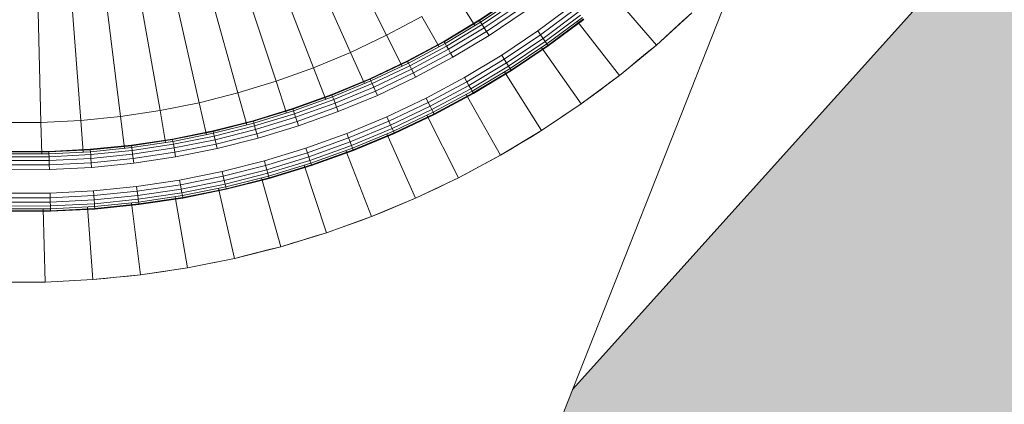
# Model space of a CAD drawing. Header units: centimetres. Extents: x 511 to 2122, y 723 to 1373.
# Tile 14 of 89: x 998.14 to 1004.3, y 751.08 to 753.49. Entities that reach past the tile are written whole.
import ezdxf

# ---------------------------------------------------------------- set-up
doc = ezdxf.new("R2010")
doc.units = ezdxf.units.CM
for name, color, linetype, lineweight in [('G-IMPT', 8, 'Continuous', 18), ('I-FURN', 30, 'Continuous', 18), ('Q-CASE', 31, 'Continuous', 18)]:
    doc.layers.add(name, color=color, linetype=linetype, lineweight=lineweight)

# ---------------------------------------------------------------- blocks, each defined once
blk = doc.blocks.new('Componentes de gabinete 22 - Componentes de gabinete 22-561788-PROJETO_TÉRREO')
at = {"layer": 'Q-CASE'}
h = blk.add_hatch(color=256, dxfattribs=at)
h.paths.add_polyline_path([(1178.6493, 737.5801), (1182.0634, 737.5801), (1182.0634, 777.5801), (936.0634, 777.5801), (936.0634, 737.5801), (1164.3944, 737.5801)], flags=0)
h.paths.add_polyline_path([(1121.6298, 738.5801), (995.9284, 738.5801), (995.9284, 739.8501), (996.8809, 739.8501), (996.8809, 740.4851), (1055.5093, 740.4851), (1055.5093, 740.8026), (1056.6785, 740.8026), (1056.6785, 740.4851), (1056.8801, 740.4851), (1056.8801, 740.8026), (1057.9082, 740.8026), (1057.9082, 740.4851), (1058.1501, 740.4851), (1058.1501, 740.8026), (1058.9259, 740.8026), (1058.9363, 740.8026), (1059.1782, 740.8026), (1059.1782, 740.4851), (1059.3798, 740.4851), (1059.3798, 740.8026), (1060.4079, 740.8026), (1060.4079, 740.4851), (1060.5893, 740.4851), (1060.5893, 740.8026), (1061.819, 740.8026), (1061.819, 740.4851), (1062.1247, 740.4851), (1062.1247, 740.8026), (1063.2737, 740.8026), (1063.2737, 740.4851), (1063.472, 740.4851), (1063.472, 740.8026), (1064.5001, 740.8026), (1064.5001, 740.4851), (1123.2459, 740.4851), (1123.2459, 739.8501), (1124.1984, 739.8501), (1124.1984, 738.5801), (1122.9284, 738.5801)], flags=0)
h.paths.add_polyline_path([(993.5232, 742.2111), (983.7712, 750.9918), (973.0854, 755.2113), (974.659, 759.1965), (972.7284, 760.9616), (976.7003, 765.4055), (976.7414, 765.5508), (976.5374, 765.6551), (976.5629, 765.7642), (976.2768, 765.8853), (976.035, 766.1155), (975.6638, 766.3066), (975.1379, 766.3993), (974.9561, 766.381), (974.5824, 766.1252), (975.281, 767.8751), (975.3864, 767.4402), (975.5722, 767.2496), (976.0489, 767.0008), (976.3771, 766.9277), (976.7567, 766.9261), (976.9908, 766.8363), (977.0392, 766.9625), (977.2648, 766.8759), (977.4677, 767.3306), (977.8593, 767.5114), (977.9512, 767.5342), (981.1652, 775.6738), (984.7137, 774.2726), (987.4508, 777.2827), (995.5427, 769.9967), (1007.2085, 765.3903), (1005.4905, 761.0396), (1008.2307, 758.5455), (1001.5963, 751.1773), (999.1286, 744.9278), (996.7979, 745.8481), (993.7775, 742.4936)], flags=0)
h.paths.add_polyline_path([(1152.5634, 749.6033), (1151.0662, 749.7155), (1149.5696, 750.1427), (1148.1423, 750.8536), (1147.5752, 751.2491), (1146.9021, 751.7351), (1145.8117, 752.9581), (1144.9641, 754.3489), (1144.3823, 755.8469), (1144.0927, 757.275), (1144.1533, 759.0479), (1144.4179, 760.472), (1145.0987, 762.1422), (1146.0185, 763.4519), (1147.0316, 764.5195), (1148.3041, 765.4345), (1150.5939, 766.3599), (1152.6426, 766.5545), (1154.0606, 766.447), (1155.5572, 766.0198), (1156.9845, 765.3089), (1157.5516, 764.9134), (1158.2246, 764.4274), (1159.315, 763.2044), (1160.1854, 761.7822), (1160.4281, 761.2257), (1160.7521, 760.3304), (1161.0155, 758.8879), (1161.0151, 757.3317), (1160.6853, 755.6561), (1160.1217, 754.1974), (1159.2452, 752.8345), (1157.8062, 751.4037), (1156.6774, 750.6793), (1155.1996, 750.0222), (1153.8339, 749.678), (1152.59, 749.6049)], flags=0)
h.paths.add_polyline_path([(1136.5634, 753.1178), (1135.5284, 753.2379), (1134.8724, 753.4261), (1134.3478, 753.6776), (1133.8166, 753.9458), (1132.9111, 754.7194), (1132.2587, 755.6126), (1131.7634, 756.8632), (1131.7053, 757.1688), (1131.6071, 757.7984), (1131.685, 758.9554), (1131.9726, 759.9695), (1132.4837, 760.8971), (1133.0544, 761.5883), (1133.6912, 762.0582), (1134.4655, 762.5731), (1135.4941, 762.9193), (1135.7023, 762.9573), (1136.5634, 763.0447), (1137.7612, 762.8921), (1138.8952, 762.4593), (1139.8697, 761.7816), (1140.2456, 761.3845), (1140.7281, 760.7699), (1141.2561, 759.6493), (1141.3586, 759.2846), (1141.5251, 758.2452), (1141.3311, 756.7359), (1140.9026, 755.6836), (1140.4024, 754.9476), (1139.4484, 754.0575), (1139.3499, 753.981), (1138.6468, 753.6082), (1138.2123, 753.3985), (1137.3664, 753.2079), (1136.7732, 753.1413)], flags=0)
h.paths.add_polyline_path([(973.5978, 767.893), (973.6032, 767.8719), (973.6442, 767.8998)], flags=0)
h.paths.add_polyline_path([(974.4017, 766.0337), (974.2968, 766.1991), (974.2226, 766.4253), (973.9176, 766.5447), (973.7305, 766.6689), (973.7305, 766.7009), (973.5177, 766.9266), (973.3819, 767.163), (973.3385, 767.3308), (973.3285, 767.6554), (973.6775, 767.9311), (973.8782, 768.0027), (974.1194, 768.0411), (974.5391, 768.0206), (974.8108, 767.9254), (975.0347, 768.0526), (975.1901, 768.0876), (975.1901, 768.0407), (975.2073, 767.9893), (975.2164, 767.916), (975.1842, 767.9017), (975.2214, 767.828), (974.5672, 766.1788), (974.5172, 766.15), (974.5672, 766.1307), (974.4545, 766.0683), (974.4351, 766.0415), (974.4151, 766.0369)], flags=0)
blk = doc.blocks.new('livro OCA - Books10_skp_-562522-PROJETO_TÉRREO')
at = {"layer": 'G-IMPT'}
blk.add_line((0, 28), (9.9349, 28), dxfattribs=at)
blk = doc.blocks.new('livro OCA - Books10_skp-562521-PROJETO_TÉRREO')
blk.add_blockref('livro OCA - Books10_skp_-562522-PROJETO_TÉRREO', (202.7439, -44.5353))
blk = doc.blocks.new('livro OCA - livro OCA-562932-PROJETO_TÉRREO')
blk.add_blockref('livro OCA - Books10_skp-562521-PROJETO_TÉRREO', (-202.7439, 35.5871))
blk = doc.blocks.new('livro OCA - Books10_skp_-V26-PROJETO_TÉRREO')
at = {"layer": 'G-IMPT'}
blk.add_line((12.4029, 28), (22, 28), dxfattribs=at)
blk = doc.blocks.new('livro OCA - Books10_skp-V27-PROJETO_TÉRREO')
blk.add_blockref('livro OCA - Books10_skp_-V26-PROJETO_TÉRREO', (202.7439, -44.5353))
blk = doc.blocks.new('livro OCA - livro OCA-V28-PROJETO_TÉRREO')
blk.add_blockref('livro OCA - Books10_skp-V27-PROJETO_TÉRREO', (-202.7439, 35.5871))
blk = doc.blocks.new('LUPA - LUPA_skp_-562653-PROJETO_TÉRREO')
at = {"layer": 'G-IMPT'}
for p, q in [((5.8856, 7.5277), (5.7102, 7.616)), ((5.8856, 7.5277), (5.7531, 7.2797)), ((6.0564, 7.4309), (5.8856, 7.5277)), ((6.0564, 7.4309), (5.9112, 7.1887)), ((6.0564, 7.4309), (6.2223, 7.3259)), ((6.2223, 7.3259), (6.0646, 7.0899)), ((6.3828, 7.2128), (6.2223, 7.3259)), ((6.3828, 7.2128), (6.2129, 6.9838)), ((6.5376, 7.092), (6.3828, 7.2128)), ((6.5376, 7.092), (6.3558, 6.8706)), ((6.6862, 6.9638), (6.5376, 7.092)), ((6.6862, 6.9638), (6.4929, 6.7505)), ((6.8284, 6.8284), (6.6862, 6.9638)), ((6.0782, 6.8021), (5.992, 6.6858)), ((6.8284, 6.8284), (6.6238, 6.6238)), ((6.9638, 6.6862), (6.8284, 6.8284)), ((6.2123, 6.6957), (6.1213, 6.5849)), ((6.9638, 6.6862), (6.7483, 6.4909)), ((6.9638, 6.6862), (7.092, 6.5376)), ((6.2456, 6.4777), (6.1213, 6.5849)), ((6.341, 6.5829), (6.2456, 6.4777)), ((7.092, 6.5376), (6.8661, 6.3522)), ((7.092, 6.5376), (7.2128, 6.3828)), ((6.2456, 6.4777), (5.8011, 5.9873)), ((6.2456, 6.4777), (6.3645, 6.3645)), ((6.4639, 6.4639), (6.3645, 6.3645)), ((6.3645, 6.3645), (5.8965, 5.8965)), ((6.4777, 6.2456), (6.3645, 6.3645)), ((7.2128, 6.3828), (6.9769, 6.2078)), ((7.3259, 6.2223), (7.2128, 6.3828)), ((6.5808, 6.3391), (6.4777, 6.2456)), ((6.4777, 6.2456), (5.9873, 5.8011)), ((6.5849, 6.1213), (6.4777, 6.2456)), ((6.6913, 6.2087), (6.5849, 6.1213)), ((7.3259, 6.2223), (7.0804, 6.0583)), ((7.4309, 6.0564), (7.3259, 6.2223)), ((6.5849, 6.1213), (6.0732, 5.7015)), ((6.6858, 5.992), (6.5849, 6.1213)), ((6.7952, 6.0731), (6.6858, 5.992)), ((7.4309, 6.0564), (7.1765, 5.9039)), ((7.4309, 6.0564), (7.5277, 5.8856)), ((6.6858, 5.992), (6.1542, 5.5977)), ((6.7803, 5.8578), (6.6858, 5.992)), ((6.8924, 5.9326), (6.7803, 5.8578)), ((7.5277, 5.8856), (7.2648, 5.7451)), ((7.5277, 5.8856), (7.616, 5.7102)), ((6.7803, 5.8578), (6.23, 5.4901)), ((6.8681, 5.7191), (6.7803, 5.8578)), ((6.9825, 5.7876), (6.8681, 5.7191)), ((6.8681, 5.7191), (6.3005, 5.3788)), ((6.949, 5.5763), (6.8681, 5.7191)), ((7.616, 5.7102), (7.3451, 5.5821)), ((7.6955, 5.5307), (7.616, 5.7102)), ((7.0653, 5.6384), (6.949, 5.5763)), ((6.949, 5.5763), (6.3653, 5.2643)), ((6.949, 5.5763), (7.0228, 5.4297)), ((7.6955, 5.5307), (7.4174, 5.4155)), ((7.6955, 5.5307), (7.7662, 5.3476)), ((7.1407, 5.4854), (7.0228, 5.4297)), ((7.0228, 5.4297), (6.4245, 5.1467)), ((7.0228, 5.4297), (7.0893, 5.2797)), ((7.2084, 5.329), (7.0893, 5.2797)), ((7.0893, 5.2797), (6.4779, 5.0264)), ((7.1484, 5.1265), (7.0893, 5.2797))]:
    blk.add_line(p, q, dxfattribs=at)
at = {"layer": 'G-IMPT', "flags": 128}
for points in [[(5.8856, 7.5277), (5.8417, 7.5498), (5.7979, 7.5718), (5.7541, 7.5939), (5.7102, 7.616)], [(6.0564, 7.4309), (6.0137, 7.4551), (5.971, 7.4793), (5.9283, 7.5035), (5.8856, 7.5277)], [(6.2223, 7.3259), (6.1808, 7.3521), (6.1393, 7.3784), (6.0979, 7.4047), (6.0564, 7.4309)], [(6.3828, 7.2128), (6.3427, 7.2411), (6.3025, 7.2694), (6.2624, 7.2976), (6.2223, 7.3259)], [(6.5376, 7.092), (6.4989, 7.1222), (6.4602, 7.1524), (6.4215, 7.1826), (6.3828, 7.2128)], [(6.6862, 6.9638), (6.6491, 6.9959), (6.6119, 7.0279), (6.5747, 7.06), (6.5376, 7.092)], [(6.8284, 6.8284), (6.7929, 6.8623), (6.7573, 6.8961), (6.7218, 6.93), (6.6862, 6.9638)], [(6.9638, 6.6862), (6.93, 6.7218), (6.8961, 6.7573), (6.8623, 6.7929), (6.8284, 6.8284)], [(7.092, 6.5376), (7.06, 6.5747), (7.0279, 6.6119), (6.9959, 6.6491), (6.9638, 6.6862)], [(7.2128, 6.3828), (7.1826, 6.4215), (7.1524, 6.4602), (7.1222, 6.4989), (7.092, 6.5376)], [(7.3259, 6.2223), (7.2976, 6.2624), (7.2694, 6.3025), (7.2411, 6.3427), (7.2128, 6.3828)], [(7.4309, 6.0564), (7.4047, 6.0979), (7.3784, 6.1393), (7.3521, 6.1808), (7.3259, 6.2223)], [(7.5277, 5.8856), (7.5035, 5.9283), (7.4793, 5.971), (7.4551, 6.0137), (7.4309, 6.0564)], [(7.616, 5.7102), (7.5939, 5.7541), (7.5718, 5.7979), (7.5498, 5.8417), (7.5277, 5.8856)], [(7.6955, 5.5307), (7.6756, 5.5756), (7.6557, 5.6205), (7.6358, 5.6653), (7.616, 5.7102)], [(7.7662, 5.3476), (7.7485, 5.3934), (7.7308, 5.4391), (7.7132, 5.4849), (7.6955, 5.5307)]]:
    blk.add_lwpolyline(points, dxfattribs=at)
blk = doc.blocks.new('LUPA - LUPA_skp_-562654-PROJETO_TÉRREO')
at = {"layer": 'G-IMPT', "flags": 128}
for points in [[(5.8856, 7.5277), (5.8417, 7.5498), (5.7979, 7.5718), (5.7541, 7.5939), (5.7102, 7.616)], [(5.7102, 7.616), (5.7541, 7.5939), (5.7979, 7.5718), (5.8417, 7.5498), (5.8856, 7.5277)], [(6.0564, 7.4309), (6.0137, 7.4551), (5.971, 7.4793), (5.9283, 7.5035), (5.8856, 7.5277)], [(5.8856, 7.5277), (5.9283, 7.5035), (5.971, 7.4793), (6.0137, 7.4551), (6.0564, 7.4309)], [(6.2223, 7.3259), (6.1808, 7.3521), (6.1393, 7.3784), (6.0979, 7.4047), (6.0564, 7.4309)], [(6.0564, 7.4309), (6.0979, 7.4047), (6.1393, 7.3784), (6.1808, 7.3521), (6.2223, 7.3259)], [(6.3828, 7.2128), (6.3427, 7.2411), (6.3025, 7.2694), (6.2624, 7.2976), (6.2223, 7.3259)], [(6.2223, 7.3259), (6.2624, 7.2976), (6.3025, 7.2694), (6.3427, 7.2411), (6.3828, 7.2128)], [(6.5376, 7.092), (6.4989, 7.1222), (6.4602, 7.1524), (6.4215, 7.1826), (6.3828, 7.2128)], [(6.3828, 7.2128), (6.4215, 7.1826), (6.4602, 7.1524), (6.4989, 7.1222), (6.5376, 7.092)], [(6.6862, 6.9638), (6.6491, 6.9959), (6.6119, 7.0279), (6.5747, 7.06), (6.5376, 7.092)], [(6.5376, 7.092), (6.5747, 7.06), (6.6119, 7.0279), (6.6491, 6.9959), (6.6862, 6.9638)], [(6.8284, 6.8284), (6.7929, 6.8623), (6.7573, 6.8961), (6.7218, 6.93), (6.6862, 6.9638)], [(6.6862, 6.9638), (6.7218, 6.93), (6.7573, 6.8961), (6.7929, 6.8623), (6.8284, 6.8284)], [(6.9638, 6.6862), (6.93, 6.7218), (6.8961, 6.7573), (6.8623, 6.7929), (6.8284, 6.8284)], [(6.8284, 6.8284), (6.8623, 6.7929), (6.8961, 6.7573), (6.93, 6.7218), (6.9638, 6.6862)], [(7.092, 6.5376), (7.06, 6.5747), (7.0279, 6.6119), (6.9959, 6.6491), (6.9638, 6.6862)], [(6.9638, 6.6862), (6.9959, 6.6491), (7.0279, 6.6119), (7.06, 6.5747), (7.092, 6.5376)], [(7.2128, 6.3828), (7.1826, 6.4215), (7.1524, 6.4602), (7.1222, 6.4989), (7.092, 6.5376)], [(7.092, 6.5376), (7.1222, 6.4989), (7.1524, 6.4602), (7.1826, 6.4215), (7.2128, 6.3828)], [(7.3259, 6.2223), (7.2976, 6.2624), (7.2694, 6.3025), (7.2411, 6.3427), (7.2128, 6.3828)], [(7.2128, 6.3828), (7.2411, 6.3427), (7.2694, 6.3025), (7.2976, 6.2624), (7.3259, 6.2223)], [(7.4309, 6.0564), (7.4047, 6.0979), (7.3784, 6.1393), (7.3521, 6.1808), (7.3259, 6.2223)], [(7.3259, 6.2223), (7.3521, 6.1808), (7.3784, 6.1393), (7.4047, 6.0979), (7.4309, 6.0564)], [(7.5277, 5.8856), (7.5035, 5.9283), (7.4793, 5.971), (7.4551, 6.0137), (7.4309, 6.0564)], [(7.4309, 6.0564), (7.4551, 6.0137), (7.4793, 5.971), (7.5035, 5.9283), (7.5277, 5.8856)], [(7.616, 5.7102), (7.5939, 5.7541), (7.5718, 5.7979), (7.5498, 5.8417), (7.5277, 5.8856)], [(7.5277, 5.8856), (7.5498, 5.8417), (7.5718, 5.7979), (7.5939, 5.7541), (7.616, 5.7102)], [(7.6955, 5.5307), (7.6756, 5.5756), (7.6557, 5.6205), (7.6358, 5.6653), (7.616, 5.7102)], [(7.616, 5.7102), (7.6358, 5.6653), (7.6557, 5.6205), (7.6756, 5.5756), (7.6955, 5.5307)], [(7.7662, 5.3476), (7.7485, 5.3934), (7.7308, 5.4391), (7.7132, 5.4849), (7.6955, 5.5307)], [(7.6955, 5.5307), (7.7132, 5.4849), (7.7308, 5.4391), (7.7485, 5.3934), (7.7662, 5.3476)]]:
    blk.add_lwpolyline(points, dxfattribs=at)
blk = doc.blocks.new('LUPA - LUPA_skp_-562655-PROJETO_TÉRREO')
at = {"xscale": 0.8734174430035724, "yscale": 0.8734174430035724}
for name, zscale in [('LUPA - LUPA_skp_-562653-PROJETO_TÉRREO', -0.8734174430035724), ('LUPA - LUPA_skp_-562654-PROJETO_TÉRREO', 0.8734174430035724)]:
    blk.add_blockref(name, (0, 0), dxfattribs=dict(at, zscale=zscale))
blk = doc.blocks.new('LUPA - LUPA_skp_-562652-PROJETO_TÉRREO')
at = {"layer": 'G-IMPT'}
for p, q in [((6.7011, 8.1722), (6.8786, 8.0598)), ((6.7011, 8.1722), (6.8786, 8.0598)), ((6.7026, 8.1747), (6.8802, 8.0622)), ((6.8562, 8.0263), (6.6804, 8.1376)), ((6.8662, 8.0411), (6.6896, 8.153)), ((6.6966, 8.1648), (6.8738, 8.0526)), ((6.8322, 7.9903), (6.6581, 8.1006)), ((6.8446, 8.0089), (6.6696, 8.1197)), ((6.8662, 8.0411), (6.8562, 8.0263)), ((6.8738, 8.0526), (6.8662, 8.0411)), ((6.8662, 8.0411), (7.0371, 7.9208)), ((6.8786, 8.0598), (6.8738, 8.0526)), ((6.8786, 8.0598), (6.8738, 8.0526)), ((7.0453, 7.9318), (6.8738, 8.0526)), ((6.8802, 8.0622), (6.8786, 8.0598)), ((6.8802, 8.0622), (6.8786, 8.0598)), ((7.0504, 7.9388), (6.8786, 8.0598)), ((6.8786, 8.0598), (7.0504, 7.9388)), ((6.8802, 8.0622), (7.0522, 7.9411)), ((6.8446, 8.0089), (6.8322, 7.9903)), ((7.0007, 7.8717), (6.8322, 7.9903)), ((6.8562, 8.0263), (6.8446, 8.0089)), ((7.014, 7.8897), (6.8446, 8.0089)), ((6.8562, 8.0263), (7.0264, 7.9064)), ((7.0453, 7.9318), (7.0504, 7.9388)), ((7.0453, 7.9318), (7.0504, 7.9388)), ((7.0504, 7.9388), (7.0522, 7.9411)), ((7.0504, 7.9388), (7.0522, 7.9411)), ((7.0504, 7.9388), (7.216, 7.8095)), ((7.216, 7.8095), (7.0504, 7.9388)), ((7.0522, 7.9411), (7.2179, 7.8118)), ((6.7705, 7.8979), (6.9344, 7.7824)), ((7.014, 7.8897), (7.0264, 7.9064)), ((7.0264, 7.9064), (7.0371, 7.9208)), ((7.1905, 7.7783), (7.0264, 7.9064)), ((7.0371, 7.9208), (7.0453, 7.9318)), ((7.2019, 7.7922), (7.0371, 7.9208)), ((7.0453, 7.9318), (7.2106, 7.8028)), ((6.7365, 7.8471), (6.898, 7.7333)), ((6.7464, 7.862), (6.9087, 7.7477)), ((6.9211, 7.7644), (6.758, 7.8793)), ((7.0007, 7.8717), (7.014, 7.8897)), ((7.1631, 7.7449), (7.0007, 7.8717)), ((7.1773, 7.7622), (7.014, 7.8897)), ((6.8829, 7.713), (6.7224, 7.826)), ((6.8847, 7.7153), (6.7241, 7.8285)), ((6.7241, 7.8285), (6.8847, 7.7153)), ((6.8898, 7.7223), (6.7289, 7.8357)), ((7.2106, 7.8028), (7.2019, 7.7922)), ((7.2106, 7.8028), (7.216, 7.8095)), ((7.2106, 7.8028), (7.216, 7.8095)), ((7.3694, 7.6658), (7.2106, 7.8028)), ((7.216, 7.8095), (7.2179, 7.8118)), ((7.2179, 7.8118), (7.216, 7.8095)), ((7.216, 7.8095), (7.3752, 7.6722)), ((7.216, 7.8095), (7.3752, 7.6722)), ((7.2179, 7.8118), (7.3771, 7.6744)), ((6.9087, 7.7477), (6.9211, 7.7644)), ((6.9211, 7.7644), (6.9344, 7.7824)), ((7.0784, 7.6417), (6.9211, 7.7644)), ((6.9344, 7.7824), (7.0926, 7.659)), ((7.1773, 7.7622), (7.1631, 7.7449)), ((7.1905, 7.7783), (7.1773, 7.7622)), ((7.1773, 7.7622), (7.3341, 7.6269)), ((7.1905, 7.7783), (7.2019, 7.7922)), ((7.3481, 7.6424), (7.1905, 7.7783)), ((7.2019, 7.7922), (7.3601, 7.6557)), ((6.8829, 7.713), (6.8847, 7.7153)), ((6.8847, 7.7153), (6.8829, 7.713)), ((7.0377, 7.5922), (6.8829, 7.713)), ((6.8847, 7.7153), (6.8898, 7.7223)), ((6.8898, 7.7223), (6.8847, 7.7153)), ((6.8847, 7.7153), (7.0396, 7.5945)), ((7.0396, 7.5945), (6.8847, 7.7153)), ((6.8898, 7.7223), (6.898, 7.7333)), ((7.0451, 7.6011), (6.8898, 7.7223)), ((6.898, 7.7333), (6.9087, 7.7477)), ((6.898, 7.7333), (7.0538, 7.6118)), ((6.9087, 7.7477), (7.0651, 7.6256)), ((7.3191, 7.6104), (7.1631, 7.7449)), ((7.0926, 7.659), (7.0784, 7.6417)), ((7.0926, 7.659), (7.2444, 7.528)), ((7.3601, 7.6557), (7.3694, 7.6658)), ((7.3752, 7.6722), (7.3694, 7.6658)), ((7.3752, 7.6722), (7.3694, 7.6658)), ((7.3694, 7.6658), (7.5212, 7.5212)), ((7.3771, 7.6744), (7.3752, 7.6722)), ((7.3752, 7.6722), (7.3771, 7.6744)), ((7.5273, 7.5273), (7.3752, 7.6722)), ((7.5273, 7.5273), (7.3752, 7.6722)), ((7.3771, 7.6744), (7.5294, 7.5294)), ((7.0538, 7.6118), (7.0451, 7.6011)), ((7.0651, 7.6256), (7.0538, 7.6118)), ((7.0538, 7.6118), (7.2034, 7.4827)), ((7.0784, 7.6417), (7.0651, 7.6256)), ((7.2154, 7.496), (7.0651, 7.6256)), ((7.0784, 7.6417), (7.2294, 7.5114)), ((7.3191, 7.6104), (7.3341, 7.6269)), ((7.4683, 7.4683), (7.3191, 7.6104)), ((7.3341, 7.6269), (7.3481, 7.6424)), ((7.3341, 7.6269), (7.4841, 7.4841)), ((7.3481, 7.6424), (7.3601, 7.6557)), ((7.4989, 7.4989), (7.3481, 7.6424)), ((7.5115, 7.5115), (7.3601, 7.6557)), ((7.0396, 7.5945), (7.0377, 7.5922)), ((7.0377, 7.5922), (7.0396, 7.5945)), ((7.1864, 7.464), (7.0377, 7.5922)), ((7.0451, 7.6011), (7.0396, 7.5945)), ((7.0451, 7.6011), (7.0396, 7.5945)), ((7.0396, 7.5945), (7.1884, 7.4661)), ((7.0396, 7.5945), (7.1884, 7.4661)), ((7.0451, 7.6011), (7.1942, 7.4725)), ((7.2294, 7.5114), (7.2444, 7.528)), ((7.2444, 7.528), (7.3897, 7.3897)), ((7.5212, 7.5212), (7.5115, 7.5115)), ((7.5273, 7.5273), (7.5212, 7.5212)), ((7.5212, 7.5212), (7.5273, 7.5273)), ((7.5212, 7.5212), (7.6658, 7.3694)), ((7.5294, 7.5294), (7.5273, 7.5273)), ((7.5273, 7.5273), (7.5294, 7.5294)), ((7.5273, 7.5273), (7.6722, 7.3752)), ((7.6722, 7.3752), (7.5273, 7.5273)), ((7.5294, 7.5294), (7.6744, 7.3771)), ((7.1884, 7.4661), (7.1942, 7.4725)), ((7.1884, 7.4661), (7.1942, 7.4725)), ((7.1942, 7.4725), (7.2034, 7.4827)), ((7.3368, 7.3368), (7.1942, 7.4725)), ((7.2034, 7.4827), (7.2154, 7.496)), ((7.2034, 7.4827), (7.3465, 7.3465)), ((7.2154, 7.496), (7.2294, 7.5114)), ((7.3591, 7.3591), (7.2154, 7.496)), ((7.3739, 7.3739), (7.2294, 7.5114)), ((7.4841, 7.4841), (7.4683, 7.4683)), ((7.4989, 7.4989), (7.4841, 7.4841)), ((7.6269, 7.3341), (7.4841, 7.4841)), ((7.5115, 7.5115), (7.4989, 7.4989)), ((7.4989, 7.4989), (7.6424, 7.3481)), ((7.6557, 7.3601), (7.5115, 7.5115)), ((7.1864, 7.464), (7.1884, 7.4661)), ((7.1884, 7.4661), (7.1864, 7.464)), ((7.3286, 7.3286), (7.1864, 7.464)), ((7.3307, 7.3307), (7.1884, 7.4661)), ((7.3307, 7.3307), (7.1884, 7.4661)), ((7.6104, 7.3191), (7.4683, 7.4683)), ((7.3897, 7.3897), (7.3739, 7.3739)), ((7.3897, 7.3897), (7.528, 7.2444)), ((7.6722, 7.3752), (7.6744, 7.3771)), ((7.6744, 7.3771), (7.6722, 7.3752)), ((7.6744, 7.3771), (7.8118, 7.2179)), ((7.3307, 7.3307), (7.3286, 7.3286)), ((7.3286, 7.3286), (7.3307, 7.3307)), ((7.3368, 7.3368), (7.3307, 7.3307)), ((7.3307, 7.3307), (7.3368, 7.3368)), ((7.3307, 7.3307), (7.4661, 7.1884)), ((7.3307, 7.3307), (7.4661, 7.1884)), ((7.3465, 7.3465), (7.3368, 7.3368)), ((7.3368, 7.3368), (7.4725, 7.1942)), ((7.3591, 7.3591), (7.3465, 7.3465)), ((7.4827, 7.2034), (7.3465, 7.3465)), ((7.3739, 7.3739), (7.3591, 7.3591)), ((7.496, 7.2154), (7.3591, 7.3591)), ((7.3739, 7.3739), (7.5114, 7.2294)), ((7.6104, 7.3191), (7.6269, 7.3341)), ((7.6269, 7.3341), (7.6424, 7.3481)), ((7.7622, 7.1773), (7.6269, 7.3341)), ((7.6557, 7.3601), (7.6424, 7.3481)), ((7.6424, 7.3481), (7.7783, 7.1905)), ((7.6557, 7.3601), (7.6658, 7.3694)), ((7.7922, 7.2019), (7.6557, 7.3601)), ((7.6658, 7.3694), (7.6722, 7.3752)), ((7.6722, 7.3752), (7.6658, 7.3694)), ((7.6658, 7.3694), (7.8028, 7.2106)), ((7.6722, 7.3752), (7.8095, 7.216)), ((7.6722, 7.3752), (7.8095, 7.216)), ((7.464, 7.1864), (7.3286, 7.3286)), ((7.7449, 7.1631), (7.6104, 7.3191)), ((7.5114, 7.2294), (7.528, 7.2444)), ((7.528, 7.2444), (7.659, 7.0926)), ((7.4661, 7.1884), (7.4725, 7.1942)), ((7.4725, 7.1942), (7.4661, 7.1884)), ((7.4725, 7.1942), (7.4827, 7.2034)), ((7.4725, 7.1942), (7.6011, 7.0451)), ((7.4827, 7.2034), (7.496, 7.2154)), ((7.6118, 7.0538), (7.4827, 7.2034)), ((7.496, 7.2154), (7.5114, 7.2294)), ((7.6256, 7.0651), (7.496, 7.2154)), ((7.5114, 7.2294), (7.6417, 7.0784)), ((7.7783, 7.1905), (7.7622, 7.1773)), ((7.7783, 7.1905), (7.7922, 7.2019)), ((7.7783, 7.1905), (7.9064, 7.0264)), ((7.8028, 7.2106), (7.7922, 7.2019)), ((7.9208, 7.0371), (7.7922, 7.2019)), ((7.8028, 7.2106), (7.8095, 7.216)), ((7.8028, 7.2106), (7.8095, 7.216)), ((7.9318, 7.0453), (7.8028, 7.2106)), ((7.8095, 7.216), (7.8118, 7.2179)), ((7.8095, 7.216), (7.8118, 7.2179)), ((7.8095, 7.216), (7.9388, 7.0504)), ((7.9388, 7.0504), (7.8095, 7.216)), ((7.8118, 7.2179), (7.9411, 7.0522)), ((7.464, 7.1864), (7.4661, 7.1884)), ((7.4661, 7.1884), (7.464, 7.1864)), ((7.5922, 7.0377), (7.464, 7.1864)), ((7.4661, 7.1884), (7.5945, 7.0396)), ((7.5945, 7.0396), (7.4661, 7.1884)), ((7.7622, 7.1773), (7.7449, 7.1631)), ((7.8717, 7.0007), (7.7449, 7.1631)), ((7.8897, 7.014), (7.7622, 7.1773)), ((7.6118, 7.0538), (7.6011, 7.0451)), ((7.6256, 7.0651), (7.6118, 7.0538)), ((7.7333, 6.898), (7.6118, 7.0538)), ((7.6417, 7.0784), (7.6256, 7.0651)), ((7.6256, 7.0651), (7.7477, 6.9087)), ((7.659, 7.0926), (7.6417, 7.0784)), ((7.7644, 6.9211), (7.6417, 7.0784)), ((7.659, 7.0926), (7.7824, 6.9344)), ((7.9388, 7.0504), (7.9318, 7.0453)), ((7.9318, 7.0453), (7.9388, 7.0504)), ((7.9411, 7.0522), (7.9388, 7.0504)), ((7.9388, 7.0504), (7.9411, 7.0522)), ((7.9388, 7.0504), (8.0598, 6.8786)), ((8.0598, 6.8786), (7.9388, 7.0504)), ((7.9411, 7.0522), (8.0622, 6.8802)), ((7.5945, 7.0396), (7.5922, 7.0377)), ((7.5945, 7.0396), (7.5922, 7.0377)), ((7.713, 6.8829), (7.5922, 7.0377)), ((7.6011, 7.0451), (7.5945, 7.0396)), ((7.6011, 7.0451), (7.5945, 7.0396)), ((7.5945, 7.0396), (7.7153, 6.8847)), ((7.5945, 7.0396), (7.7153, 6.8847)), ((7.6011, 7.0451), (7.7223, 6.8898)), ((7.8717, 7.0007), (7.8897, 7.014)), ((7.8897, 7.014), (7.9064, 7.0264)), ((8.0089, 6.8446), (7.8897, 7.014)), ((7.9064, 7.0264), (7.9208, 7.0371)), ((7.9064, 7.0264), (8.0263, 6.8562)), ((7.9208, 7.0371), (7.9318, 7.0453)), ((8.0411, 6.8662), (7.9208, 7.0371)), ((7.9318, 7.0453), (8.0526, 6.8738)), ((7.9903, 6.8322), (7.8717, 7.0007)), ((7.7477, 6.9087), (7.7644, 6.9211)), ((7.7644, 6.9211), (7.7824, 6.9344)), ((7.8793, 6.758), (7.7644, 6.9211)), ((7.7824, 6.9344), (7.8979, 6.7705)), ((7.7153, 6.8847), (7.713, 6.8829)), ((7.7153, 6.8847), (7.713, 6.8829)), ((7.826, 6.7224), (7.713, 6.8829)), ((7.7223, 6.8898), (7.7153, 6.8847)), ((7.7153, 6.8847), (7.7223, 6.8898)), ((7.8285, 6.7241), (7.7153, 6.8847)), ((7.8285, 6.7241), (7.7153, 6.8847)), ((7.7223, 6.8898), (7.7333, 6.898)), ((7.8357, 6.7289), (7.7223, 6.8898)), ((7.7477, 6.9087), (7.7333, 6.898)), ((7.7333, 6.898), (7.8471, 6.7365)), ((7.862, 6.7464), (7.7477, 6.9087)), ((8.0411, 6.8662), (8.0263, 6.8562)), ((8.0526, 6.8738), (8.0411, 6.8662)), ((8.153, 6.6896), (8.0411, 6.8662)), ((8.0526, 6.8738), (8.0598, 6.8786)), ((8.0598, 6.8786), (8.0526, 6.8738)), ((8.0526, 6.8738), (8.1648, 6.6966)), ((8.0598, 6.8786), (8.0622, 6.8802)), ((8.0622, 6.8802), (8.0598, 6.8786)), ((8.1722, 6.7011), (8.0598, 6.8786)), ((8.1722, 6.7011), (8.0598, 6.8786)), ((8.0622, 6.8802), (8.1747, 6.7026)), ((7.9903, 6.8322), (8.0089, 6.8446)), ((8.1006, 6.6581), (7.9903, 6.8322)), ((8.0263, 6.8562), (8.0089, 6.8446)), ((8.1197, 6.6696), (8.0089, 6.8446)), ((8.0263, 6.8562), (8.1376, 6.6804)), ((7.8979, 6.7705), (7.8793, 6.758)), ((7.8979, 6.7705), (8.0052, 6.601)), ((7.826, 6.7224), (7.8285, 6.7241)), ((7.8285, 6.7241), (7.826, 6.7224)), ((7.8357, 6.7289), (7.8285, 6.7241)), ((7.8357, 6.7289), (7.8285, 6.7241)), ((7.8285, 6.7241), (7.9336, 6.5581)), ((7.9336, 6.5581), (7.8285, 6.7241)), ((7.8471, 6.7365), (7.8357, 6.7289)), ((7.8357, 6.7289), (7.941, 6.5625)), ((7.862, 6.7464), (7.8471, 6.7365)), ((7.9528, 6.5696), (7.8471, 6.7365)), ((7.8793, 6.758), (7.862, 6.7464)), ((7.862, 6.7464), (7.9681, 6.5788)), ((7.8793, 6.758), (7.986, 6.5895)), ((7.9311, 6.5566), (7.826, 6.7224)), ((8.1376, 6.6804), (8.1197, 6.6696)), ((8.1376, 6.6804), (8.153, 6.6896)), ((8.2402, 6.4993), (8.1376, 6.6804)), ((8.1648, 6.6966), (8.153, 6.6896)), ((8.153, 6.6896), (8.256, 6.5077)), ((8.1648, 6.6966), (8.1722, 6.7011)), ((8.1648, 6.6966), (8.1722, 6.7011)), ((8.2681, 6.5142), (8.1648, 6.6966)), ((8.1747, 6.7026), (8.1722, 6.7011)), ((8.1722, 6.7011), (8.1747, 6.7026)), ((8.1722, 6.7011), (8.2757, 6.5182)), ((8.1722, 6.7011), (8.2757, 6.5182)), ((8.1747, 6.7026), (8.2783, 6.5196)), ((8.1197, 6.6696), (8.1006, 6.6581)), ((8.2021, 6.4789), (8.1006, 6.6581)), ((8.2218, 6.4894), (8.1197, 6.6696)), ((7.986, 6.5895), (7.9681, 6.5788)), ((7.986, 6.5895), (8.0052, 6.601)), ((8.0843, 6.4159), (7.986, 6.5895)), ((8.0052, 6.601), (8.1041, 6.4265)), ((7.9336, 6.5581), (7.9311, 6.5566)), ((7.9311, 6.5566), (7.9336, 6.5581)), ((8.0278, 6.3857), (7.9311, 6.5566)), ((7.941, 6.5625), (7.9336, 6.5581)), ((7.941, 6.5625), (7.9336, 6.5581)), ((7.9336, 6.5581), (8.0304, 6.3871)), ((7.9336, 6.5581), (8.0304, 6.3871)), ((7.9528, 6.5696), (7.941, 6.5625)), ((8.038, 6.3912), (7.941, 6.5625)), ((7.9681, 6.5788), (7.9528, 6.5696)), ((7.9528, 6.5696), (8.0502, 6.3977)), ((7.9681, 6.5788), (8.066, 6.4061)), ((8.2218, 6.4894), (8.2402, 6.4993)), ((8.2402, 6.4993), (8.256, 6.5077)), ((8.2402, 6.4993), (8.3338, 6.3133)), ((8.2681, 6.5142), (8.256, 6.5077)), ((8.256, 6.5077), (8.35, 6.321)), ((8.3624, 6.3269), (8.2681, 6.5142)), ((8.2705, 6.5155), (8.2757, 6.5182)), ((8.2757, 6.5182), (8.2705, 6.5155)), ((8.2757, 6.5182), (8.2783, 6.5196)), ((8.2757, 6.5182), (8.2783, 6.5196)), ((8.2757, 6.5182), (8.3702, 6.3306)), ((8.3702, 6.3306), (8.2757, 6.5182)), ((8.2783, 6.5196), (8.3729, 6.3318)), ((8.2021, 6.4789), (8.2218, 6.4894)), ((8.2947, 6.2949), (8.2021, 6.4789)), ((8.315, 6.3044), (8.2218, 6.4894)), ((8.0502, 6.3977), (8.038, 6.3912)), ((8.066, 6.4061), (8.0502, 6.3977)), ((8.0502, 6.3977), (8.139, 6.2212)), ((8.0843, 6.4159), (8.066, 6.4061)), ((8.066, 6.4061), (8.1552, 6.2289)), ((8.1041, 6.4265), (8.0843, 6.4159)), ((8.0843, 6.4159), (8.174, 6.2378)), ((8.1041, 6.4265), (8.1943, 6.2473)), ((8.0304, 6.3871), (8.0278, 6.3857)), ((8.0278, 6.3857), (8.0304, 6.3871)), ((8.1161, 6.2104), (8.0278, 6.3857)), ((8.038, 6.3912), (8.0304, 6.3871)), ((8.0304, 6.3871), (8.038, 6.3912)), ((8.0304, 6.3871), (8.1188, 6.2116)), ((8.0304, 6.3871), (8.1188, 6.2116)), ((8.038, 6.3912), (8.1266, 6.2153)), ((8.315, 6.3044), (8.2947, 6.2949)), ((8.3338, 6.3133), (8.315, 6.3044)), ((8.315, 6.3044), (8.3989, 6.1151)), ((8.35, 6.321), (8.3338, 6.3133)), ((8.4182, 6.123), (8.3338, 6.3133)), ((8.3624, 6.3269), (8.35, 6.321)), ((8.4347, 6.1299), (8.35, 6.321)), ((8.3702, 6.3306), (8.3624, 6.3269)), ((8.3702, 6.3306), (8.3624, 6.3269)), ((8.4474, 6.1352), (8.3624, 6.3269)), ((8.3702, 6.3306), (8.3729, 6.3318)), ((8.3729, 6.3318), (8.3702, 6.3306)), ((8.4554, 6.1385), (8.3702, 6.3306)), ((8.3702, 6.3306), (8.4554, 6.1385)), ((8.3729, 6.3318), (8.4581, 6.1396)), ((8.3782, 6.1065), (8.2947, 6.2949)), ((8.1161, 6.2104), (8.1188, 6.2116)), ((8.1188, 6.2116), (8.1161, 6.2104)), ((8.1957, 6.0309), (8.1161, 6.2104)), ((8.1188, 6.2116), (8.1266, 6.2153)), ((8.1266, 6.2153), (8.1188, 6.2116)), ((8.1188, 6.2116), (8.1984, 6.032)), ((8.1984, 6.032), (8.1188, 6.2116)), ((8.1266, 6.2153), (8.139, 6.2212)), ((8.1266, 6.2153), (8.2064, 6.0353)), ((8.139, 6.2212), (8.1552, 6.2289)), ((8.139, 6.2212), (8.2191, 6.0406)), ((8.1552, 6.2289), (8.174, 6.2378)), ((8.2356, 6.0474), (8.1552, 6.2289)), ((8.174, 6.2378), (8.1943, 6.2473)), ((8.2549, 6.0554), (8.174, 6.2378)), ((8.1943, 6.2473), (8.2755, 6.064)), ((8.3989, 6.1151), (8.4182, 6.123)), ((8.4182, 6.123), (8.4347, 6.1299)), ((8.4931, 5.9288), (8.4182, 6.123)), ((8.4347, 6.1299), (8.4474, 6.1352)), ((8.5099, 5.9349), (8.4347, 6.1299)), ((8.4474, 6.1352), (8.4554, 6.1385)), ((8.4474, 6.1352), (8.4554, 6.1385)), ((8.5229, 5.9395), (8.4474, 6.1352)), ((8.4554, 6.1385), (8.4581, 6.1396)), ((8.4554, 6.1385), (8.4581, 6.1396)), ((8.4554, 6.1385), (8.531, 5.9424)), ((8.4554, 6.1385), (8.531, 5.9424)), ((8.4581, 6.1396), (8.5338, 5.9434)), ((8.3782, 6.1065), (8.3989, 6.1151)), ((8.4524, 5.9143), (8.3782, 6.1065)), ((8.3989, 6.1151), (8.4734, 5.9218)), ((8.1957, 6.0309), (8.1984, 6.032)), ((8.1984, 6.032), (8.1957, 6.0309)), ((8.2663, 5.8477), (8.1957, 6.0309)), ((8.1984, 6.032), (8.2064, 6.0353)), ((8.2064, 6.0353), (8.1984, 6.032)), ((8.2691, 5.8487), (8.1984, 6.032)), ((8.1984, 6.032), (8.2691, 5.8487)), ((8.2064, 6.0353), (8.2191, 6.0406)), ((8.2772, 5.8516), (8.2064, 6.0353)), ((8.2191, 6.0406), (8.2356, 6.0474)), ((8.2902, 5.8562), (8.2191, 6.0406)), ((8.2356, 6.0474), (8.2549, 6.0554)), ((8.2356, 6.0474), (8.307, 5.8623)), ((8.2549, 6.0554), (8.2755, 6.064)), ((8.2549, 6.0554), (8.3267, 5.8693)), ((8.2755, 6.064), (8.3477, 5.8768))]:
    blk.add_line(p, q, dxfattribs=at)
blk = doc.blocks.new('LUPA - LUPA-562935-PROJETO_TÉRREO')
at = {"rotation": 90.00000000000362}
for name, p, xscale, yscale, zscale in [('LUPA - LUPA_skp_-562655-PROJETO_TÉRREO', (15.1057, 0.209), 1.741532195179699, 1.741532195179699, 1.741532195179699), ('LUPA - LUPA_skp_-562652-PROJETO_TÉRREO', (14.917, 0.3351), 1.318770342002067, 1.318770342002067, 1.318770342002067)]:
    blk.add_blockref(name, p, dxfattribs=dict(at, xscale=xscale, yscale=yscale, zscale=zscale))

msp = doc.modelspace()

# ---------------------------------------------------------------- block references
at = {"layer": 'I-FURN'}
for name, p, rotation in [('livro OCA - livro OCA-562932-PROJETO_TÉRREO', (994.0858, 771.3085), 227.999999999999), ('livro OCA - livro OCA-V28-PROJETO_TÉRREO', (989.4881, 772.3874), 248.4528227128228), ('LUPA - LUPA-562935-PROJETO_TÉRREO', (1008.8165, 760.5732), 158.9999999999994)]:
    msp.add_blockref(name, p, dxfattribs=dict(at, rotation=rotation))
at = {"layer": 'Q-CASE'}
msp.add_blockref('Componentes de gabinete 22 - Componentes de gabinete 22-561788-PROJETO_TÉRREO', (0, 0), dxfattribs=at)

doc.saveas('drawing.dxf')
